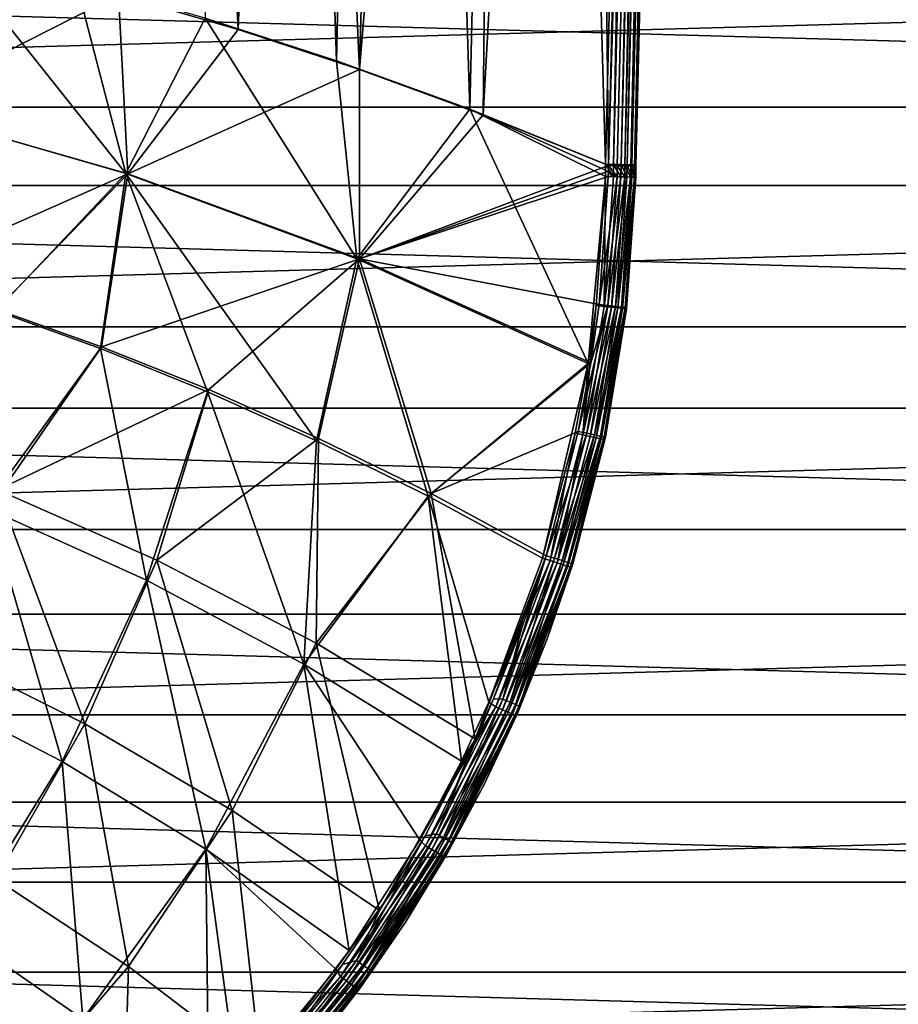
# Model space of a CAD drawing. Header units: millimetres. Extents: x -100 to 100, y -64 to 136.
# Tile 22 of 256: x 12 to 25, y -54 to -39. Entities that reach past the tile are written whole.
import ezdxf

# ---------------------------------------------------------------- set-up
doc = ezdxf.new("R2010")
doc.units = ezdxf.units.MM
doc.header["$LTSCALE"] = 159.143519
for name, color, linetype in [('397', 7, 'CONTINUOUS'), ('407', 7, 'CONTINUOUS'), ('475', 7, 'CONTINUOUS'), ('476', 7, 'CONTINUOUS'), ('505', 7, 'CONTINUOUS'), ('506', 7, 'CONTINUOUS'), ('507', 7, 'CONTINUOUS'), ('510', 7, 'CONTINUOUS'), ('511', 7, 'CONTINUOUS'), ('512', 7, 'CONTINUOUS'), ('515', 7, 'CONTINUOUS'), ('524', 7, 'CONTINUOUS'), ('525', 7, 'CONTINUOUS'), ('526', 7, 'CONTINUOUS'), ('528', 7, 'CONTINUOUS'), ('529', 7, 'CONTINUOUS'), ('530', 7, 'CONTINUOUS'), ('531', 7, 'CONTINUOUS')]:
    doc.layers.add(name, color=color, linetype=linetype)

msp = doc.modelspace()

# ---------------------------------------------------------------- linework, layer by layer
at = {"layer": '397', "color": 7, "linetype": 'CONTINUOUS', "true_color": 0xaaaaaa}
for points in [[(-61.728, -41.6, 45.7), (65.97, -38.017, 45.7), (-65.97, -38.017, 45.7), (-61.728, -41.6, 45.7)], [(61.728, -41.6, 45.7), (65.97, -38.017, 45.7), (-61.728, -41.6, 45.7), (61.728, -41.6, 45.7)], [(-57.29, -44.939, 45.7), (61.728, -41.6, 45.7), (-61.728, -41.6, 45.7), (-57.29, -44.939, 45.7)], [(57.29, -44.939, 45.7), (61.728, -41.6, 45.7), (-57.29, -44.939, 45.7), (57.29, -44.939, 45.7)], [(-52.673, -48.025, 45.7), (57.29, -44.939, 45.7), (-57.29, -44.939, 45.7), (-52.673, -48.025, 45.7)], [(52.673, -48.025, 45.7), (57.29, -44.939, 45.7), (-52.673, -48.025, 45.7), (52.673, -48.025, 45.7)], [(-47.89, -50.846, 45.7), (52.673, -48.025, 45.7), (-52.673, -48.025, 45.7), (-47.89, -50.846, 45.7)], [(47.89, -50.846, 45.7), (52.673, -48.025, 45.7), (-47.89, -50.846, 45.7), (47.89, -50.846, 45.7)], [(-42.956, -53.395, 45.7), (47.89, -50.846, 45.7), (-47.89, -50.846, 45.7), (-42.956, -53.395, 45.7)], [(42.956, -53.395, 45.7), (47.89, -50.846, 45.7), (-42.956, -53.395, 45.7), (42.956, -53.395, 45.7)], [(-37.887, -55.663, 45.7), (42.956, -53.395, 45.7), (-42.956, -53.395, 45.7), (-37.887, -55.663, 45.7)], [(37.887, -55.663, 45.7), (42.956, -53.395, 45.7), (-37.887, -55.663, 45.7), (37.887, -55.663, 45.7)]]:
    msp.add_3dface(points, dxfattribs=at)
at = {"layer": '407', "color": 7, "linetype": 'CONTINUOUS'}
for points in [[(-60.79, -40.428, 36.7), (-64.969, -36.9, 36.7), (60.79, -40.428, 36.7), (-60.79, -40.428, 36.7)], [(60.79, -40.428, 36.7), (-64.969, -36.9, 36.7), (64.969, -36.9, 36.7), (60.79, -40.428, 36.7)], [(-56.42, -43.717, 36.7), (-60.79, -40.428, 36.7), (56.42, -43.717, 36.7), (-56.42, -43.717, 36.7)], [(56.42, -43.717, 36.7), (-60.79, -40.428, 36.7), (60.79, -40.428, 36.7), (56.42, -43.717, 36.7)], [(-51.873, -46.756, 36.7), (-56.42, -43.717, 36.7), (51.873, -46.756, 36.7), (-51.873, -46.756, 36.7)], [(51.873, -46.756, 36.7), (-56.42, -43.717, 36.7), (56.42, -43.717, 36.7), (51.873, -46.756, 36.7)], [(-47.163, -49.534, 36.7), (-51.873, -46.756, 36.7), (47.163, -49.534, 36.7), (-47.163, -49.534, 36.7)], [(47.163, -49.534, 36.7), (-51.873, -46.756, 36.7), (51.873, -46.756, 36.7), (47.163, -49.534, 36.7)], [(-42.303, -52.045, 36.7), (-47.163, -49.534, 36.7), (42.303, -52.045, 36.7), (-42.303, -52.045, 36.7)], [(42.303, -52.045, 36.7), (-47.163, -49.534, 36.7), (47.163, -49.534, 36.7), (42.303, -52.045, 36.7)], [(-37.312, -54.278, 36.7), (-42.303, -52.045, 36.7), (37.312, -54.278, 36.7), (-37.312, -54.278, 36.7)], [(37.312, -54.278, 36.7), (-42.303, -52.045, 36.7), (42.303, -52.045, 36.7), (37.312, -54.278, 36.7)]]:
    msp.add_3dface(points, dxfattribs=at)
at = {"layer": '475', "color": 7, "linetype": 'CONTINUOUS', "true_color": 0xaaaaaa}
for points in [[(21.494, -41.474, 100.917), (21.494, -41.474, 104.043), (21.354, -43.451, 104.042), (21.494, -41.474, 100.917)], [(21.356, -43.433, 100.919), (21.494, -41.474, 100.917), (21.354, -43.451, 104.042), (21.356, -43.433, 100.919)], [(21.033, -45.409, 104.041), (21.04, -45.373, 100.921), (21.354, -43.451, 104.042), (21.033, -45.409, 104.041)], [(21.04, -45.373, 100.921), (21.356, -43.433, 100.919), (21.354, -43.451, 104.042), (21.04, -45.373, 100.921)], [(20.533, -47.324, 104.041), (20.55, -47.272, 100.921), (21.033, -45.409, 104.041), (20.533, -47.324, 104.041)], [(20.55, -47.272, 100.921), (21.04, -45.373, 100.921), (21.033, -45.409, 104.041), (20.55, -47.272, 100.921)], [(19.706, -49.547, 104.041), (20.169, -48.398, 100.922), (20.533, -47.324, 104.041), (19.706, -49.547, 104.041)], [(20.169, -48.398, 100.922), (20.55, -47.272, 100.921), (20.533, -47.324, 104.041), (20.169, -48.398, 100.922)], [(19.726, -49.501, 100.922), (20.169, -48.398, 100.922), (19.706, -49.547, 104.041), (19.726, -49.501, 100.922)], [(18.639, -51.666, 104.041), (19.224, -50.578, 100.922), (19.706, -49.547, 104.041), (18.639, -51.666, 104.041)], [(19.224, -50.578, 100.922), (19.726, -49.501, 100.922), (19.706, -49.547, 104.041), (19.224, -50.578, 100.922)], [(18.662, -51.626, 100.922), (19.224, -50.578, 100.922), (18.639, -51.666, 104.041), (18.662, -51.626, 100.922)], [(18.043, -52.642, 100.922), (18.662, -51.626, 100.922), (18.639, -51.666, 104.041), (18.043, -52.642, 100.922)], [(17.345, -53.655, 104.04), (18.043, -52.642, 100.922), (18.639, -51.666, 104.041), (17.345, -53.655, 104.04)], [(17.369, -53.621, 100.923), (18.043, -52.642, 100.922), (17.345, -53.655, 104.04), (17.369, -53.621, 100.923)], [(15.839, -55.488, 104.04), (16.642, -54.562, 100.923), (17.345, -53.655, 104.04), (15.839, -55.488, 104.04)], [(16.642, -54.562, 100.923), (17.369, -53.621, 100.923), (17.345, -53.655, 104.04), (16.642, -54.562, 100.923)]]:
    msp.add_3dface(points, dxfattribs=at)
at = {"layer": '476', "color": 7, "linetype": 'CONTINUOUS', "true_color": 0xaaaaaa}
for points in [[(21.993, -21.014, 104.043), (21.498, -41.292, 104.044), (21.876, -25.808, 100.918), (21.993, -21.014, 104.043)], [(21.876, -25.808, 100.918), (21.498, -41.292, 104.044), (21.498, -41.311, 100.917), (21.876, -25.808, 100.918)], [(21.498, -41.311, 100.917), (21.498, -41.292, 104.044), (21.496, -41.383, 104.043), (21.498, -41.311, 100.917)], [(21.496, -41.392, 100.917), (21.498, -41.311, 100.917), (21.496, -41.383, 104.043), (21.496, -41.392, 100.917)], [(21.494, -41.474, 104.043), (21.496, -41.392, 100.917), (21.496, -41.383, 104.043), (21.494, -41.474, 104.043)], [(21.494, -41.474, 104.043), (21.494, -41.474, 100.917), (21.496, -41.392, 100.917), (21.494, -41.474, 104.043)]]:
    msp.add_3dface(points, dxfattribs=at)
at = {"layer": '505', "color": 7, "linetype": 'CONTINUOUS', "true_color": 0xaaaaaa}
for points in [[(11.908, -43.481, 105.163), (11.802, -46.451, 105.116), (13.477, -44.044, 105.068), (11.908, -43.481, 105.163)], [(11.802, -46.451, 105.116), (14.163, -47.517, 104.953), (13.477, -44.044, 105.068), (11.802, -46.451, 105.116)], [(13.477, -44.044, 105.068), (14.163, -47.517, 104.953), (15.078, -44.691, 104.959), (13.477, -44.044, 105.068)], [(14.163, -47.517, 104.953), (16.523, -48.777, 104.761), (15.078, -44.691, 104.959), (14.163, -47.517, 104.953)], [(15.078, -44.691, 104.959), (16.523, -48.777, 104.761), (16.713, -45.426, 104.836), (15.078, -44.691, 104.959)], [(16.713, -45.426, 104.836), (16.523, -48.777, 104.761), (18.385, -46.257, 104.696), (16.713, -45.426, 104.836)], [(16.523, -48.777, 104.761), (18.885, -50.231, 104.539), (18.385, -46.257, 104.696), (16.523, -48.777, 104.761)], [(19.294, -49.348, 104.539), (20.096, -47.189, 104.539), (18.385, -46.257, 104.696), (19.294, -49.348, 104.539)], [(18.885, -50.231, 104.539), (19.294, -49.348, 104.539), (18.385, -46.257, 104.696), (18.885, -50.231, 104.539)], [(12.902, -50.237, 104.933), (11.802, -46.451, 105.116), (10.752, -49.125, 105.088), (12.902, -50.237, 104.933)], [(14.163, -47.517, 104.953), (11.802, -46.451, 105.116), (12.902, -50.237, 104.933), (14.163, -47.517, 104.953)], [(15.052, -51.551, 104.75), (14.163, -47.517, 104.953), (12.902, -50.237, 104.933), (15.052, -51.551, 104.75)], [(16.523, -48.777, 104.761), (14.163, -47.517, 104.953), (15.052, -51.551, 104.75), (16.523, -48.777, 104.761)], [(17.203, -53.067, 104.539), (16.523, -48.777, 104.761), (15.052, -51.551, 104.75), (17.203, -53.067, 104.539)], [(18.885, -50.231, 104.539), (16.523, -48.777, 104.761), (18.257, -51.411, 104.539), (18.885, -50.231, 104.539)], [(18.257, -51.411, 104.539), (16.523, -48.777, 104.761), (17.203, -53.067, 104.539), (18.257, -51.411, 104.539)], [(12.902, -50.237, 104.933), (10.752, -49.125, 105.088), (11.323, -52.789, 104.9), (12.902, -50.237, 104.933)], [(13.21, -54.096, 104.732), (12.902, -50.237, 104.933), (11.323, -52.789, 104.9), (13.21, -54.096, 104.732)], [(15.052, -51.551, 104.75), (12.902, -50.237, 104.933), (13.21, -54.096, 104.732), (15.052, -51.551, 104.75)], [(15.099, -55.606, 104.538), (15.052, -51.551, 104.75), (13.21, -54.096, 104.732), (15.099, -55.606, 104.538)], [(17.203, -53.067, 104.539), (15.052, -51.551, 104.75), (17, -53.35, 104.539), (17.203, -53.067, 104.539)], [(17, -53.35, 104.539), (15.052, -51.551, 104.75), (15.538, -55.139, 104.539), (17, -53.35, 104.539)], [(15.538, -55.139, 104.539), (15.052, -51.551, 104.75), (15.099, -55.606, 104.538), (15.538, -55.139, 104.539)], [(13.21, -54.096, 104.732), (11.323, -52.789, 104.9), (11.043, -56.367, 104.708), (13.21, -54.096, 104.732)]]:
    msp.add_3dface(points, dxfattribs=at)
at = {"layer": '506', "color": 7, "linetype": 'CONTINUOUS', "true_color": 0xaaaaaa}
for points in [[(10.39, -40.421, 105.26), (13.853, -41.419, 105.073), (11.189, -38.068, 105.229), (10.39, -40.421, 105.26)], [(11.189, -38.068, 105.229), (13.853, -41.419, 105.073), (13.104, -38.539, 105.128), (11.189, -38.068, 105.229)], [(13.104, -38.539, 105.128), (13.853, -41.419, 105.073), (15.044, -39.091, 105.01), (13.104, -38.539, 105.128)], [(13.853, -41.419, 105.073), (17.316, -42.701, 104.833), (15.044, -39.091, 105.01), (13.853, -41.419, 105.073)], [(15.044, -39.091, 105.01), (17.316, -42.701, 104.833), (17.012, -39.729, 104.874), (15.044, -39.091, 105.01)], [(17.012, -39.729, 104.874), (17.316, -42.701, 104.833), (19.011, -40.457, 104.718), (17.012, -39.729, 104.874)], [(11.908, -43.481, 105.163), (13.853, -41.419, 105.073), (10.39, -40.421, 105.26), (11.908, -43.481, 105.163)], [(17.316, -42.701, 104.833), (20.78, -44.27, 104.54), (19.011, -40.457, 104.718), (17.316, -42.701, 104.833)], [(21.041, -41.372, 104.541), (21.043, -41.281, 104.541), (19.011, -40.457, 104.718), (21.041, -41.372, 104.541)], [(21.039, -41.464, 104.541), (21.041, -41.372, 104.541), (19.011, -40.457, 104.718), (21.039, -41.464, 104.541)], [(20.78, -44.27, 104.54), (21.039, -41.464, 104.541), (19.011, -40.457, 104.718), (20.78, -44.27, 104.54)], [(11.908, -43.481, 105.163), (13.477, -44.044, 105.068), (13.853, -41.419, 105.073), (11.908, -43.481, 105.163)], [(13.477, -44.044, 105.068), (15.078, -44.691, 104.959), (13.853, -41.419, 105.073), (13.477, -44.044, 105.068)], [(15.078, -44.691, 104.959), (16.713, -45.426, 104.836), (13.853, -41.419, 105.073), (15.078, -44.691, 104.959)], [(16.713, -45.426, 104.836), (17.316, -42.701, 104.833), (13.853, -41.419, 105.073), (16.713, -45.426, 104.836)], [(20.901, -43.398, 104.54), (21.039, -41.464, 104.541), (20.78, -44.27, 104.54), (20.901, -43.398, 104.54)], [(16.713, -45.426, 104.836), (18.385, -46.257, 104.696), (17.316, -42.701, 104.833), (16.713, -45.426, 104.836)], [(18.385, -46.257, 104.696), (20.78, -44.27, 104.54), (17.316, -42.701, 104.833), (18.385, -46.257, 104.696)], [(18.385, -46.257, 104.696), (20.096, -47.189, 104.539), (20.78, -44.27, 104.54), (18.385, -46.257, 104.696)], [(20.78, -44.27, 104.54), (20.096, -47.189, 104.539), (20.585, -45.314, 104.54), (20.78, -44.27, 104.54)]]:
    msp.add_3dface(points, dxfattribs=at)
at = {"layer": '507', "color": 7, "linetype": 'CONTINUOUS', "true_color": 0xaaaaaa}
for points in [[(17.831, -2.225, 104.872), (19.011, -40.457, 104.718), (19.916, -1.502, 104.716), (17.831, -2.225, 104.872)], [(19.011, -40.457, 104.718), (21.043, -41.281, 104.541), (19.916, -1.502, 104.716), (19.011, -40.457, 104.718)], [(19.916, -1.502, 104.716), (21.043, -41.281, 104.541), (21.535, -21.098, 104.541), (19.916, -1.502, 104.716)], [(15.776, -2.859, 105.008), (17.012, -39.729, 104.874), (17.831, -2.225, 104.872), (15.776, -2.859, 105.008)], [(17.012, -39.729, 104.874), (19.011, -40.457, 104.718), (17.831, -2.225, 104.872), (17.012, -39.729, 104.874)], [(15.044, -39.091, 105.01), (17.012, -39.729, 104.874), (15.776, -2.859, 105.008), (15.044, -39.091, 105.01)]]:
    msp.add_3dface(points, dxfattribs=at)
at = {"layer": '510', "color": 7, "linetype": 'CONTINUOUS', "true_color": 0xaaaaaa}
for points in [[(21.087, -41.301, 100.425), (19.206, -40.541, 100.097), (20.765, -12.396, 100.248), (21.087, -41.301, 100.425)], [(20.765, -12.396, 100.248), (19.206, -40.541, 100.097), (19.475, -14.388, 100.044), (20.765, -12.396, 100.248)], [(21.087, -41.301, 100.425), (20.765, -12.396, 100.248), (21.462, -25.87, 100.426), (21.087, -41.301, 100.425)], [(19.206, -40.541, 100.097), (17.356, -39.863, 99.804), (19.475, -14.388, 100.044), (19.206, -40.541, 100.097)], [(19.475, -14.388, 100.044), (17.356, -39.863, 99.804), (18, -16.243, 99.825), (19.475, -14.388, 100.044)], [(18, -16.243, 99.825), (17.356, -39.863, 99.804), (16.358, -17.942, 99.598), (18, -16.243, 99.825)], [(16.358, -17.942, 99.598), (15.537, -39.263, 99.545), (14.564, -19.469, 99.374), (16.358, -17.942, 99.598)], [(17.356, -39.863, 99.804), (15.537, -39.263, 99.545), (16.358, -17.942, 99.598), (17.356, -39.863, 99.804)], [(15.537, -39.263, 99.545), (13.745, -38.736, 99.318), (14.564, -19.469, 99.374), (15.537, -39.263, 99.545)]]:
    msp.add_3dface(points, dxfattribs=at)
at = {"layer": '511', "color": 7, "linetype": 'CONTINUOUS', "true_color": 0xaaaaaa}
for points in [[(10.229, -37.891, 98.953), (13.745, -38.736, 99.318), (10.412, -40.433, 98.982), (10.229, -37.891, 98.953)], [(10.412, -40.433, 98.982), (13.745, -38.736, 99.318), (13.883, -41.425, 99.357), (10.412, -40.433, 98.982)], [(13.745, -38.736, 99.318), (15.537, -39.263, 99.545), (13.883, -41.425, 99.357), (13.745, -38.736, 99.318)], [(15.537, -39.263, 99.545), (17.356, -39.863, 99.804), (13.883, -41.425, 99.357), (15.537, -39.263, 99.545)], [(13.883, -41.425, 99.357), (17.356, -39.863, 99.804), (17.353, -42.7, 99.838), (13.883, -41.425, 99.357)], [(17.356, -39.863, 99.804), (19.206, -40.541, 100.097), (17.353, -42.7, 99.838), (17.356, -39.863, 99.804)], [(10.412, -40.433, 98.982), (13.883, -41.425, 99.357), (10.368, -42.977, 99.01), (10.412, -40.433, 98.982)], [(19.206, -40.541, 100.097), (21.087, -41.301, 100.425), (17.353, -42.7, 99.838), (19.206, -40.541, 100.097)], [(17.353, -42.7, 99.838), (21.087, -41.301, 100.425), (21.085, -41.383, 100.425), (17.353, -42.7, 99.838)], [(10.368, -42.977, 99.01), (13.883, -41.425, 99.357), (11.916, -43.459, 99.174), (10.368, -42.977, 99.01)], [(11.916, -43.459, 99.174), (13.883, -41.425, 99.357), (13.491, -44.018, 99.364), (11.916, -43.459, 99.174)], [(13.883, -41.425, 99.357), (17.353, -42.7, 99.838), (13.491, -44.018, 99.364), (13.883, -41.425, 99.357)], [(21.082, -41.465, 100.425), (17.353, -42.7, 99.838), (21.085, -41.383, 100.425), (21.082, -41.465, 100.425)], [(20.945, -43.386, 100.427), (17.353, -42.7, 99.838), (21.082, -41.465, 100.425), (20.945, -43.386, 100.427)], [(13.491, -44.018, 99.364), (17.353, -42.7, 99.838), (15.098, -44.66, 99.583), (13.491, -44.018, 99.364)], [(15.098, -44.66, 99.583), (17.353, -42.7, 99.838), (16.743, -45.392, 99.831), (15.098, -44.66, 99.583)], [(16.743, -45.392, 99.831), (17.353, -42.7, 99.838), (18.427, -46.22, 100.112), (16.743, -45.392, 99.831)], [(20.824, -44.259, 100.427), (17.353, -42.7, 99.838), (20.945, -43.386, 100.427), (20.824, -44.259, 100.427)], [(17.353, -42.7, 99.838), (20.824, -44.259, 100.427), (18.427, -46.22, 100.112), (17.353, -42.7, 99.838)], [(18.427, -46.22, 100.112), (20.824, -44.259, 100.427), (20.634, -45.288, 100.428), (18.427, -46.22, 100.112)], [(20.152, -47.15, 100.428), (18.427, -46.22, 100.112), (20.634, -45.288, 100.428), (20.152, -47.15, 100.428)]]:
    msp.add_3dface(points, dxfattribs=at)
at = {"layer": '512', "color": 7, "linetype": 'CONTINUOUS', "true_color": 0xaaaaaa}
for points in [[(11.916, -43.459, 99.174), (13.491, -44.018, 99.364), (11.932, -46.165, 99.268), (11.916, -43.459, 99.174)], [(13.491, -44.018, 99.364), (15.098, -44.66, 99.583), (11.932, -46.165, 99.268), (13.491, -44.018, 99.364)], [(11.932, -46.165, 99.268), (15.098, -44.66, 99.583), (14.318, -47.217, 99.595), (11.932, -46.165, 99.268)], [(15.098, -44.66, 99.583), (16.743, -45.392, 99.831), (14.318, -47.217, 99.595), (15.098, -44.66, 99.583)], [(14.318, -47.217, 99.595), (16.743, -45.392, 99.831), (16.704, -48.461, 99.982), (14.318, -47.217, 99.595)], [(16.743, -45.392, 99.831), (18.427, -46.22, 100.112), (16.704, -48.461, 99.982), (16.743, -45.392, 99.831)], [(11.035, -48.572, 99.312), (11.932, -46.165, 99.268), (13.242, -49.671, 99.627), (11.035, -48.572, 99.312)], [(11.932, -46.165, 99.268), (14.318, -47.217, 99.595), (13.242, -49.671, 99.627), (11.932, -46.165, 99.268)], [(16.704, -48.461, 99.982), (18.427, -46.22, 100.112), (19.091, -49.896, 100.429), (16.704, -48.461, 99.982)], [(18.427, -46.22, 100.112), (20.152, -47.15, 100.428), (19.091, -49.896, 100.429), (18.427, -46.22, 100.112)], [(13.242, -49.671, 99.627), (14.318, -47.217, 99.595), (15.449, -50.971, 99.999), (13.242, -49.671, 99.627)], [(14.318, -47.217, 99.595), (16.704, -48.461, 99.982), (15.449, -50.971, 99.999), (14.318, -47.217, 99.595)], [(19.091, -49.896, 100.429), (20.152, -47.15, 100.428), (19.362, -49.295, 100.429), (19.091, -49.896, 100.429)], [(19.362, -49.295, 100.429), (20.152, -47.15, 100.428), (19.786, -48.232, 100.429), (19.362, -49.295, 100.429)], [(15.449, -50.971, 99.999), (16.704, -48.461, 99.982), (17.657, -52.471, 100.429), (15.449, -50.971, 99.999)], [(16.704, -48.461, 99.982), (19.091, -49.896, 100.429), (17.657, -52.471, 100.429), (16.704, -48.461, 99.982)], [(11.035, -48.572, 99.312), (13.242, -49.671, 99.627), (11.908, -51.998, 99.679), (11.035, -48.572, 99.312)], [(11.908, -51.998, 99.679), (13.242, -49.671, 99.627), (13.893, -53.308, 100.028), (11.908, -51.998, 99.679)], [(13.242, -49.671, 99.627), (15.449, -50.971, 99.999), (13.893, -53.308, 100.028), (13.242, -49.671, 99.627)], [(19.091, -49.896, 100.429), (18.341, -51.348, 100.429), (17.657, -52.471, 100.429), (19.091, -49.896, 100.429)], [(13.893, -53.308, 100.028), (15.449, -50.971, 99.999), (15.878, -54.82, 100.43), (13.893, -53.308, 100.028)], [(15.449, -50.971, 99.999), (17.657, -52.471, 100.429), (15.878, -54.82, 100.43), (15.449, -50.971, 99.999)], [(11.908, -51.998, 99.679), (13.893, -53.308, 100.028), (12.064, -55.438, 100.067), (11.908, -51.998, 99.679)], [(17.657, -52.471, 100.429), (17.103, -53.279, 100.429), (15.878, -54.82, 100.43), (17.657, -52.471, 100.429)], [(12.064, -55.438, 100.067), (13.893, -53.308, 100.028), (13.788, -56.899, 100.43), (12.064, -55.438, 100.067)], [(13.893, -53.308, 100.028), (15.878, -54.82, 100.43), (13.788, -56.899, 100.43), (13.893, -53.308, 100.028)]]:
    msp.add_3dface(points, dxfattribs=at)
at = {"layer": '515', "color": 7, "linetype": 'CONTINUOUS', "true_color": 0xaaaaaa}
for points in [[(22.032, -0.687, 104.541), (21.535, -21.098, 104.541), (21.163, -41.284, 104.515), (22.032, -0.687, 104.541)], [(22.032, -0.687, 104.541), (21.163, -41.284, 104.515), (22.153, -0.69, 104.515), (22.032, -0.687, 104.541)], [(21.163, -41.284, 104.515), (21.274, -41.286, 104.461), (22.153, -0.69, 104.515), (21.163, -41.284, 104.515)], [(22.153, -0.69, 104.515), (21.274, -41.286, 104.461), (22.263, -0.693, 104.46), (22.153, -0.69, 104.515)], [(21.274, -41.286, 104.461), (21.367, -41.288, 104.381), (22.263, -0.693, 104.46), (21.274, -41.286, 104.461)], [(22.263, -0.693, 104.46), (21.367, -41.288, 104.381), (22.357, -0.695, 104.38), (22.263, -0.693, 104.46)], [(21.367, -41.288, 104.381), (21.438, -41.29, 104.28), (22.357, -0.695, 104.38), (21.367, -41.288, 104.381)], [(22.357, -0.695, 104.38), (21.438, -41.29, 104.28), (22.429, -0.697, 104.28), (22.357, -0.695, 104.38)], [(21.438, -41.29, 104.28), (21.483, -41.291, 104.166), (22.429, -0.697, 104.28), (21.438, -41.29, 104.28)], [(22.429, -0.697, 104.28), (21.483, -41.291, 104.166), (22.473, -0.698, 104.165), (22.429, -0.697, 104.28)], [(21.483, -41.291, 104.166), (21.498, -41.292, 104.044), (22.473, -0.698, 104.165), (21.483, -41.291, 104.166)], [(21.498, -41.292, 104.044), (21.993, -21.014, 104.043), (22.473, -0.698, 104.165), (21.498, -41.292, 104.044)], [(21.535, -21.098, 104.541), (21.043, -41.281, 104.541), (21.163, -41.284, 104.515), (21.535, -21.098, 104.541)]]:
    msp.add_3dface(points, dxfattribs=at)
at = {"layer": '524', "color": 7, "linetype": 'CONTINUOUS', "true_color": 0xaaaaaa}
for points in [[(20.096, -47.189, 104.539), (19.294, -49.348, 104.539), (20.211, -47.224, 104.514), (20.096, -47.189, 104.539)], [(19.294, -49.348, 104.539), (19.396, -49.414, 104.514), (20.211, -47.224, 104.514), (19.294, -49.348, 104.539)], [(19.396, -49.414, 104.514), (20.317, -47.257, 104.459), (20.211, -47.224, 104.514), (19.396, -49.414, 104.514)], [(19.498, -49.459, 104.459), (20.317, -47.257, 104.459), (19.396, -49.414, 104.514), (19.498, -49.459, 104.459)], [(19.498, -49.459, 104.459), (20.408, -47.285, 104.379), (20.317, -47.257, 104.459), (19.498, -49.459, 104.459)], [(19.585, -49.496, 104.379), (20.408, -47.285, 104.379), (19.498, -49.459, 104.459), (19.585, -49.496, 104.379)], [(19.585, -49.496, 104.379), (20.476, -47.307, 104.278), (20.408, -47.285, 104.379), (19.585, -49.496, 104.379)], [(19.65, -49.525, 104.278), (20.476, -47.307, 104.278), (19.585, -49.496, 104.379), (19.65, -49.525, 104.278)], [(19.65, -49.525, 104.278), (20.519, -47.32, 104.163), (20.476, -47.307, 104.278), (19.65, -49.525, 104.278)], [(19.692, -49.543, 104.163), (20.519, -47.32, 104.163), (19.65, -49.525, 104.278), (19.692, -49.543, 104.163)], [(19.692, -49.543, 104.163), (20.533, -47.324, 104.041), (20.519, -47.32, 104.163), (19.692, -49.543, 104.163)], [(19.706, -49.547, 104.041), (20.533, -47.324, 104.041), (19.692, -49.543, 104.163), (19.706, -49.547, 104.041)], [(18.885, -50.231, 104.539), (18.257, -51.411, 104.539), (19.396, -49.414, 104.514), (18.885, -50.231, 104.539)], [(18.257, -51.411, 104.539), (18.345, -51.5, 104.513), (19.396, -49.414, 104.514), (18.257, -51.411, 104.539)], [(18.345, -51.5, 104.513), (19.498, -49.459, 104.459), (19.396, -49.414, 104.514), (18.345, -51.5, 104.513)], [(19.294, -49.348, 104.539), (18.885, -50.231, 104.539), (19.396, -49.414, 104.514), (19.294, -49.348, 104.539)], [(18.441, -51.556, 104.459), (19.498, -49.459, 104.459), (18.345, -51.5, 104.513), (18.441, -51.556, 104.459)], [(18.441, -51.556, 104.459), (19.585, -49.496, 104.379), (19.498, -49.459, 104.459), (18.441, -51.556, 104.459)], [(18.523, -51.603, 104.379), (19.585, -49.496, 104.379), (18.441, -51.556, 104.459), (18.523, -51.603, 104.379)], [(18.523, -51.603, 104.379), (19.65, -49.525, 104.278), (19.585, -49.496, 104.379), (18.523, -51.603, 104.379)], [(18.585, -51.639, 104.278), (19.65, -49.525, 104.278), (18.523, -51.603, 104.379), (18.585, -51.639, 104.278)], [(18.585, -51.639, 104.278), (19.692, -49.543, 104.163), (19.65, -49.525, 104.278), (18.585, -51.639, 104.278)], [(18.624, -51.661, 104.163), (19.692, -49.543, 104.163), (18.585, -51.639, 104.278), (18.624, -51.661, 104.163)], [(18.624, -51.661, 104.163), (18.639, -51.666, 104.041), (19.692, -49.543, 104.163), (18.624, -51.661, 104.163)], [(18.639, -51.666, 104.041), (19.706, -49.547, 104.041), (19.692, -49.543, 104.163), (18.639, -51.666, 104.041)], [(17.203, -53.067, 104.539), (17, -53.35, 104.539), (18.345, -51.5, 104.513), (17.203, -53.067, 104.539)], [(17, -53.35, 104.539), (17.07, -53.458, 104.513), (18.345, -51.5, 104.513), (17, -53.35, 104.539)], [(17.07, -53.458, 104.513), (18.441, -51.556, 104.459), (18.345, -51.5, 104.513), (17.07, -53.458, 104.513)], [(18.257, -51.411, 104.539), (17.203, -53.067, 104.539), (18.345, -51.5, 104.513), (18.257, -51.411, 104.539)], [(17.16, -53.524, 104.459), (18.441, -51.556, 104.459), (17.07, -53.458, 104.513), (17.16, -53.524, 104.459)], [(17.16, -53.524, 104.459), (18.523, -51.603, 104.379), (18.441, -51.556, 104.459), (17.16, -53.524, 104.459)], [(17.236, -53.58, 104.379), (18.523, -51.603, 104.379), (17.16, -53.524, 104.459), (17.236, -53.58, 104.379)], [(17.236, -53.58, 104.379), (18.585, -51.639, 104.278), (18.523, -51.603, 104.379), (17.236, -53.58, 104.379)], [(17.294, -53.622, 104.278), (18.585, -51.639, 104.278), (17.236, -53.58, 104.379), (17.294, -53.622, 104.278)], [(17.294, -53.622, 104.278), (18.624, -51.661, 104.163), (18.585, -51.639, 104.278), (17.294, -53.622, 104.278)], [(17.33, -53.649, 104.163), (18.624, -51.661, 104.163), (17.294, -53.622, 104.278), (17.33, -53.649, 104.163)], [(17.33, -53.649, 104.163), (17.345, -53.655, 104.04), (18.624, -51.661, 104.163), (17.33, -53.649, 104.163)], [(17.345, -53.655, 104.04), (18.639, -51.666, 104.041), (18.624, -51.661, 104.163), (17.345, -53.655, 104.04)], [(17, -53.35, 104.539), (15.538, -55.139, 104.539), (17.07, -53.458, 104.513), (17, -53.35, 104.539)], [(15.538, -55.139, 104.539), (15.588, -55.263, 104.513), (17.07, -53.458, 104.513), (15.538, -55.139, 104.539)], [(15.588, -55.263, 104.513), (17.16, -53.524, 104.459), (17.07, -53.458, 104.513), (15.588, -55.263, 104.513)], [(15.67, -55.338, 104.459), (17.16, -53.524, 104.459), (15.588, -55.263, 104.513), (15.67, -55.338, 104.459)], [(15.67, -55.338, 104.459), (17.236, -53.58, 104.379), (17.16, -53.524, 104.459), (15.67, -55.338, 104.459)], [(15.739, -55.402, 104.379), (17.236, -53.58, 104.379), (15.67, -55.338, 104.459), (15.739, -55.402, 104.379)], [(15.739, -55.402, 104.379), (17.294, -53.622, 104.278), (17.236, -53.58, 104.379), (15.739, -55.402, 104.379)], [(15.792, -55.451, 104.278), (17.294, -53.622, 104.278), (15.739, -55.402, 104.379), (15.792, -55.451, 104.278)], [(15.792, -55.451, 104.278), (17.33, -53.649, 104.163), (17.294, -53.622, 104.278), (15.792, -55.451, 104.278)], [(15.825, -55.481, 104.163), (17.33, -53.649, 104.163), (15.792, -55.451, 104.278), (15.825, -55.481, 104.163)], [(15.825, -55.481, 104.163), (15.839, -55.488, 104.04), (17.33, -53.649, 104.163), (15.825, -55.481, 104.163)], [(15.839, -55.488, 104.04), (17.345, -53.655, 104.04), (17.33, -53.649, 104.163), (15.839, -55.488, 104.04)]]:
    msp.add_3dface(points, dxfattribs=at)
at = {"layer": '525', "color": 7, "linetype": 'CONTINUOUS', "true_color": 0xaaaaaa}
for points in [[(21.039, -41.464, 104.541), (20.901, -43.398, 104.54), (21.02, -43.412, 104.514), (21.039, -41.464, 104.541)], [(21.039, -41.464, 104.541), (21.02, -43.412, 104.514), (21.159, -41.467, 104.515), (21.039, -41.464, 104.541)], [(21.159, -41.467, 104.515), (21.02, -43.412, 104.514), (21.269, -41.469, 104.461), (21.159, -41.467, 104.515)], [(21.02, -43.412, 104.514), (21.13, -43.425, 104.46), (21.269, -41.469, 104.461), (21.02, -43.412, 104.514)], [(21.269, -41.469, 104.461), (21.13, -43.425, 104.46), (21.363, -41.471, 104.381), (21.269, -41.469, 104.461)], [(21.13, -43.425, 104.46), (21.224, -43.436, 104.38), (21.363, -41.471, 104.381), (21.13, -43.425, 104.46)], [(21.363, -41.471, 104.381), (21.224, -43.436, 104.38), (21.434, -41.473, 104.28), (21.363, -41.471, 104.381)], [(21.224, -43.436, 104.38), (21.295, -43.444, 104.28), (21.434, -41.473, 104.28), (21.224, -43.436, 104.38)], [(21.434, -41.473, 104.28), (21.295, -43.444, 104.28), (21.478, -41.474, 104.166), (21.434, -41.473, 104.28)], [(21.295, -43.444, 104.28), (21.339, -43.449, 104.165), (21.478, -41.474, 104.166), (21.295, -43.444, 104.28)], [(21.354, -43.451, 104.042), (21.494, -41.474, 104.043), (21.339, -43.449, 104.165), (21.354, -43.451, 104.042)], [(21.339, -43.449, 104.165), (21.494, -41.474, 104.043), (21.478, -41.474, 104.166), (21.339, -43.449, 104.165)], [(20.901, -43.398, 104.54), (20.78, -44.27, 104.54), (20.703, -45.339, 104.514), (20.901, -43.398, 104.54)], [(21.02, -43.412, 104.514), (20.901, -43.398, 104.54), (20.703, -45.339, 104.514), (21.02, -43.412, 104.514)], [(21.13, -43.425, 104.46), (21.02, -43.412, 104.514), (20.703, -45.339, 104.514), (21.13, -43.425, 104.46)], [(20.812, -45.362, 104.459), (21.13, -43.425, 104.46), (20.703, -45.339, 104.514), (20.812, -45.362, 104.459)], [(21.224, -43.436, 104.38), (21.13, -43.425, 104.46), (20.812, -45.362, 104.459), (21.224, -43.436, 104.38)], [(20.904, -45.381, 104.38), (21.224, -43.436, 104.38), (20.812, -45.362, 104.459), (20.904, -45.381, 104.38)], [(21.295, -43.444, 104.28), (21.224, -43.436, 104.38), (20.904, -45.381, 104.38), (21.295, -43.444, 104.28)], [(20.974, -45.396, 104.279), (21.295, -43.444, 104.28), (20.904, -45.381, 104.38), (20.974, -45.396, 104.279)], [(21.339, -43.449, 104.165), (21.295, -43.444, 104.28), (20.974, -45.396, 104.279), (21.339, -43.449, 104.165)], [(21.018, -45.405, 104.164), (21.339, -43.449, 104.165), (20.974, -45.396, 104.279), (21.018, -45.405, 104.164)], [(21.354, -43.451, 104.042), (21.339, -43.449, 104.165), (21.018, -45.405, 104.164), (21.354, -43.451, 104.042)], [(21.033, -45.409, 104.041), (21.354, -43.451, 104.042), (21.018, -45.405, 104.164), (21.033, -45.409, 104.041)], [(20.78, -44.27, 104.54), (20.585, -45.314, 104.54), (20.703, -45.339, 104.514), (20.78, -44.27, 104.54)], [(20.585, -45.314, 104.54), (20.096, -47.189, 104.539), (20.211, -47.224, 104.514), (20.585, -45.314, 104.54)], [(20.585, -45.314, 104.54), (20.211, -47.224, 104.514), (20.703, -45.339, 104.514), (20.585, -45.314, 104.54)], [(20.211, -47.224, 104.514), (20.317, -47.257, 104.459), (20.703, -45.339, 104.514), (20.211, -47.224, 104.514)], [(20.317, -47.257, 104.459), (20.812, -45.362, 104.459), (20.703, -45.339, 104.514), (20.317, -47.257, 104.459)], [(20.317, -47.257, 104.459), (20.904, -45.381, 104.38), (20.812, -45.362, 104.459), (20.317, -47.257, 104.459)], [(20.317, -47.257, 104.459), (20.408, -47.285, 104.379), (20.904, -45.381, 104.38), (20.317, -47.257, 104.459)], [(20.408, -47.285, 104.379), (20.974, -45.396, 104.279), (20.904, -45.381, 104.38), (20.408, -47.285, 104.379)], [(20.408, -47.285, 104.379), (20.476, -47.307, 104.278), (20.974, -45.396, 104.279), (20.408, -47.285, 104.379)], [(20.476, -47.307, 104.278), (21.018, -45.405, 104.164), (20.974, -45.396, 104.279), (20.476, -47.307, 104.278)], [(20.476, -47.307, 104.278), (20.519, -47.32, 104.163), (21.018, -45.405, 104.164), (20.476, -47.307, 104.278)], [(20.519, -47.32, 104.163), (21.033, -45.409, 104.041), (21.018, -45.405, 104.164), (20.519, -47.32, 104.163)], [(20.533, -47.324, 104.041), (21.033, -45.409, 104.041), (20.519, -47.32, 104.163), (20.533, -47.324, 104.041)]]:
    msp.add_3dface(points, dxfattribs=at)
at = {"layer": '526', "color": 7, "linetype": 'CONTINUOUS', "true_color": 0xaaaaaa}
for points in [[(21.043, -41.281, 104.541), (21.041, -41.372, 104.541), (21.159, -41.467, 104.515), (21.043, -41.281, 104.541)], [(21.163, -41.284, 104.515), (21.043, -41.281, 104.541), (21.159, -41.467, 104.515), (21.163, -41.284, 104.515)], [(21.163, -41.284, 104.515), (21.159, -41.467, 104.515), (21.269, -41.469, 104.461), (21.163, -41.284, 104.515)], [(21.274, -41.286, 104.461), (21.163, -41.284, 104.515), (21.269, -41.469, 104.461), (21.274, -41.286, 104.461)], [(21.274, -41.286, 104.461), (21.269, -41.469, 104.461), (21.363, -41.471, 104.381), (21.274, -41.286, 104.461)], [(21.367, -41.288, 104.381), (21.274, -41.286, 104.461), (21.363, -41.471, 104.381), (21.367, -41.288, 104.381)], [(21.367, -41.288, 104.381), (21.363, -41.471, 104.381), (21.434, -41.473, 104.28), (21.367, -41.288, 104.381)], [(21.438, -41.29, 104.28), (21.367, -41.288, 104.381), (21.434, -41.473, 104.28), (21.438, -41.29, 104.28)], [(21.438, -41.29, 104.28), (21.434, -41.473, 104.28), (21.478, -41.474, 104.166), (21.438, -41.29, 104.28)], [(21.483, -41.291, 104.166), (21.438, -41.29, 104.28), (21.478, -41.474, 104.166), (21.483, -41.291, 104.166)], [(21.494, -41.474, 104.043), (21.483, -41.291, 104.166), (21.478, -41.474, 104.166), (21.494, -41.474, 104.043)], [(21.494, -41.474, 104.043), (21.496, -41.383, 104.043), (21.483, -41.291, 104.166), (21.494, -41.474, 104.043)], [(21.496, -41.383, 104.043), (21.498, -41.292, 104.044), (21.483, -41.291, 104.166), (21.496, -41.383, 104.043)], [(21.041, -41.372, 104.541), (21.039, -41.464, 104.541), (21.159, -41.467, 104.515), (21.041, -41.372, 104.541)]]:
    msp.add_3dface(points, dxfattribs=at)
at = {"layer": '528', "color": 7, "linetype": 'CONTINUOUS', "true_color": 0xaaaaaa}
for points in [[(21.087, -41.301, 100.425), (21.462, -25.87, 100.426), (21.973, -10.33, 100.469), (21.087, -41.301, 100.425)], [(21.087, -41.301, 100.425), (21.973, -10.33, 100.469), (21.218, -41.304, 100.468), (21.087, -41.301, 100.425)], [(21.218, -41.304, 100.468), (21.973, -10.33, 100.469), (21.333, -41.307, 100.546), (21.218, -41.304, 100.468)], [(21.973, -10.33, 100.469), (22.088, -10.333, 100.547), (21.333, -41.307, 100.546), (21.973, -10.33, 100.469)], [(21.333, -41.307, 100.546), (22.088, -10.333, 100.547), (21.422, -41.309, 100.653), (21.333, -41.307, 100.546)], [(22.088, -10.333, 100.547), (22.177, -10.335, 100.654), (21.422, -41.309, 100.653), (22.088, -10.333, 100.547)], [(21.422, -41.309, 100.653), (22.177, -10.335, 100.654), (21.478, -41.31, 100.78), (21.422, -41.309, 100.653)], [(22.177, -10.335, 100.654), (22.234, -10.337, 100.781), (21.478, -41.31, 100.78), (22.177, -10.335, 100.654)], [(22.234, -10.337, 100.781), (21.498, -41.311, 100.917), (21.478, -41.31, 100.78), (22.234, -10.337, 100.781)], [(21.498, -41.311, 100.917), (22.234, -10.337, 100.781), (21.876, -25.808, 100.918), (21.498, -41.311, 100.917)]]:
    msp.add_3dface(points, dxfattribs=at)
at = {"layer": '529', "color": 7, "linetype": 'CONTINUOUS', "true_color": 0xaaaaaa}
for points in [[(21.087, -41.301, 100.425), (21.214, -41.468, 100.468), (21.085, -41.383, 100.425), (21.087, -41.301, 100.425)], [(21.087, -41.301, 100.425), (21.218, -41.304, 100.468), (21.214, -41.468, 100.468), (21.087, -41.301, 100.425)], [(21.214, -41.468, 100.468), (21.218, -41.304, 100.468), (21.329, -41.471, 100.546), (21.214, -41.468, 100.468)], [(21.218, -41.304, 100.468), (21.333, -41.307, 100.546), (21.329, -41.471, 100.546), (21.218, -41.304, 100.468)], [(21.329, -41.471, 100.546), (21.333, -41.307, 100.546), (21.418, -41.473, 100.653), (21.329, -41.471, 100.546)], [(21.333, -41.307, 100.546), (21.422, -41.309, 100.653), (21.418, -41.473, 100.653), (21.333, -41.307, 100.546)], [(21.418, -41.473, 100.653), (21.422, -41.309, 100.653), (21.474, -41.474, 100.78), (21.418, -41.473, 100.653)], [(21.422, -41.309, 100.653), (21.478, -41.31, 100.78), (21.474, -41.474, 100.78), (21.422, -41.309, 100.653)], [(21.478, -41.31, 100.78), (21.498, -41.311, 100.917), (21.474, -41.474, 100.78), (21.478, -41.31, 100.78)], [(21.498, -41.311, 100.917), (21.496, -41.392, 100.917), (21.474, -41.474, 100.78), (21.498, -41.311, 100.917)], [(21.082, -41.465, 100.425), (21.085, -41.383, 100.425), (21.214, -41.468, 100.468), (21.082, -41.465, 100.425)], [(21.496, -41.392, 100.917), (21.494, -41.474, 100.917), (21.474, -41.474, 100.78), (21.496, -41.392, 100.917)]]:
    msp.add_3dface(points, dxfattribs=at)
at = {"layer": '530', "color": 7, "linetype": 'CONTINUOUS', "true_color": 0xaaaaaa}
for points in [[(20.945, -43.386, 100.427), (21.082, -41.465, 100.425), (21.214, -41.468, 100.468), (20.945, -43.386, 100.427)], [(20.945, -43.386, 100.427), (21.214, -41.468, 100.468), (21.077, -43.401, 100.47), (20.945, -43.386, 100.427)], [(21.214, -41.468, 100.468), (21.329, -41.471, 100.546), (21.077, -43.401, 100.47), (21.214, -41.468, 100.468)], [(21.077, -43.401, 100.47), (21.329, -41.471, 100.546), (21.192, -43.414, 100.548), (21.077, -43.401, 100.47)], [(21.329, -41.471, 100.546), (21.418, -41.473, 100.653), (21.192, -43.414, 100.548), (21.329, -41.471, 100.546)], [(21.192, -43.414, 100.548), (21.418, -41.473, 100.653), (21.281, -43.424, 100.654), (21.192, -43.414, 100.548)], [(21.418, -41.473, 100.653), (21.474, -41.474, 100.78), (21.281, -43.424, 100.654), (21.418, -41.473, 100.653)], [(21.281, -43.424, 100.654), (21.474, -41.474, 100.78), (21.337, -43.431, 100.781), (21.281, -43.424, 100.654)], [(21.494, -41.474, 100.917), (21.356, -43.433, 100.919), (21.337, -43.431, 100.781), (21.494, -41.474, 100.917)], [(21.474, -41.474, 100.78), (21.494, -41.474, 100.917), (21.337, -43.431, 100.781), (21.474, -41.474, 100.78)], [(20.824, -44.259, 100.427), (20.945, -43.386, 100.427), (21.077, -43.401, 100.47), (20.824, -44.259, 100.427)], [(20.634, -45.288, 100.428), (20.824, -44.259, 100.427), (21.077, -43.401, 100.47), (20.634, -45.288, 100.428)], [(20.634, -45.288, 100.428), (21.077, -43.401, 100.47), (20.764, -45.315, 100.471), (20.634, -45.288, 100.428)], [(21.077, -43.401, 100.47), (21.192, -43.414, 100.548), (20.764, -45.315, 100.471), (21.077, -43.401, 100.47)], [(20.764, -45.315, 100.471), (21.192, -43.414, 100.548), (20.877, -45.339, 100.548), (20.764, -45.315, 100.471)], [(21.192, -43.414, 100.548), (21.281, -43.424, 100.654), (20.877, -45.339, 100.548), (21.192, -43.414, 100.548)], [(20.877, -45.339, 100.548), (21.281, -43.424, 100.654), (20.965, -45.357, 100.655), (20.877, -45.339, 100.548)], [(21.281, -43.424, 100.654), (21.337, -43.431, 100.781), (20.965, -45.357, 100.655), (21.281, -43.424, 100.654)], [(20.965, -45.357, 100.655), (21.337, -43.431, 100.781), (21.021, -45.369, 100.783), (20.965, -45.357, 100.655)], [(21.337, -43.431, 100.781), (21.356, -43.433, 100.919), (21.021, -45.369, 100.783), (21.337, -43.431, 100.781)], [(21.356, -43.433, 100.919), (21.04, -45.373, 100.921), (21.021, -45.369, 100.783), (21.356, -43.433, 100.919)], [(20.152, -47.15, 100.428), (20.634, -45.288, 100.428), (20.764, -45.315, 100.471), (20.152, -47.15, 100.428)], [(20.152, -47.15, 100.428), (20.764, -45.315, 100.471), (20.279, -47.189, 100.471), (20.152, -47.15, 100.428)], [(20.764, -45.315, 100.471), (20.877, -45.339, 100.548), (20.279, -47.189, 100.471), (20.764, -45.315, 100.471)], [(20.279, -47.189, 100.471), (20.877, -45.339, 100.548), (20.391, -47.223, 100.549), (20.279, -47.189, 100.471)], [(20.877, -45.339, 100.548), (20.965, -45.357, 100.655), (20.391, -47.223, 100.549), (20.877, -45.339, 100.548)], [(20.391, -47.223, 100.549), (20.965, -45.357, 100.655), (20.477, -47.25, 100.656), (20.391, -47.223, 100.549)], [(20.965, -45.357, 100.655), (21.021, -45.369, 100.783), (20.477, -47.25, 100.656), (20.965, -45.357, 100.655)], [(20.477, -47.25, 100.656), (21.021, -45.369, 100.783), (20.531, -47.266, 100.783), (20.477, -47.25, 100.656)], [(21.021, -45.369, 100.783), (21.04, -45.373, 100.921), (20.531, -47.266, 100.783), (21.021, -45.369, 100.783)], [(21.04, -45.373, 100.921), (20.55, -47.272, 100.921), (20.531, -47.266, 100.783), (21.04, -45.373, 100.921)]]:
    msp.add_3dface(points, dxfattribs=at)
at = {"layer": '531', "color": 7, "linetype": 'CONTINUOUS', "true_color": 0xaaaaaa}
for points in [[(19.786, -48.232, 100.429), (20.152, -47.15, 100.428), (19.504, -49.301, 100.471), (19.786, -48.232, 100.429)], [(20.152, -47.15, 100.428), (20.279, -47.189, 100.471), (19.504, -49.301, 100.471), (20.152, -47.15, 100.428)], [(19.504, -49.301, 100.471), (20.279, -47.189, 100.471), (19.612, -49.347, 100.549), (19.504, -49.301, 100.471)], [(20.279, -47.189, 100.471), (20.391, -47.223, 100.549), (19.612, -49.347, 100.549), (20.279, -47.189, 100.471)], [(19.612, -49.347, 100.549), (20.391, -47.223, 100.549), (19.695, -49.382, 100.657), (19.612, -49.347, 100.549)], [(20.391, -47.223, 100.549), (20.477, -47.25, 100.656), (19.695, -49.382, 100.657), (20.391, -47.223, 100.549)], [(19.695, -49.382, 100.657), (20.477, -47.25, 100.656), (19.747, -49.405, 100.785), (19.695, -49.382, 100.657)], [(20.477, -47.25, 100.656), (20.531, -47.266, 100.783), (19.747, -49.405, 100.785), (20.477, -47.25, 100.656)], [(20.531, -47.266, 100.783), (20.169, -48.398, 100.922), (19.747, -49.405, 100.785), (20.531, -47.266, 100.783)], [(20.55, -47.272, 100.921), (20.169, -48.398, 100.922), (20.531, -47.266, 100.783), (20.55, -47.272, 100.921)], [(19.362, -49.295, 100.429), (19.786, -48.232, 100.429), (19.504, -49.301, 100.471), (19.362, -49.295, 100.429)], [(20.169, -48.398, 100.922), (19.726, -49.501, 100.922), (19.747, -49.405, 100.785), (20.169, -48.398, 100.922)], [(19.091, -49.896, 100.429), (19.362, -49.295, 100.429), (18.51, -51.319, 100.472), (19.091, -49.896, 100.429)], [(18.51, -51.319, 100.472), (19.362, -49.295, 100.429), (19.504, -49.301, 100.471), (18.51, -51.319, 100.472)], [(18.51, -51.319, 100.472), (19.504, -49.301, 100.471), (18.612, -51.376, 100.549), (18.51, -51.319, 100.472)], [(18.612, -51.376, 100.549), (19.504, -49.301, 100.471), (19.612, -49.347, 100.549), (18.612, -51.376, 100.549)], [(18.612, -51.376, 100.549), (19.612, -49.347, 100.549), (18.691, -51.42, 100.657), (18.612, -51.376, 100.549)], [(18.691, -51.42, 100.657), (19.612, -49.347, 100.549), (19.695, -49.382, 100.657), (18.691, -51.42, 100.657)], [(18.691, -51.42, 100.657), (19.695, -49.382, 100.657), (18.741, -51.448, 100.785), (18.691, -51.42, 100.657)], [(18.741, -51.448, 100.785), (19.695, -49.382, 100.657), (19.747, -49.405, 100.785), (18.741, -51.448, 100.785)], [(19.224, -50.578, 100.922), (18.741, -51.448, 100.785), (19.747, -49.405, 100.785), (19.224, -50.578, 100.922)], [(19.726, -49.501, 100.922), (19.224, -50.578, 100.922), (19.747, -49.405, 100.785), (19.726, -49.501, 100.922)], [(18.341, -51.348, 100.429), (19.091, -49.896, 100.429), (18.51, -51.319, 100.472), (18.341, -51.348, 100.429)], [(19.224, -50.578, 100.922), (18.662, -51.626, 100.922), (18.741, -51.448, 100.785), (19.224, -50.578, 100.922)], [(17.309, -53.22, 100.472), (18.341, -51.348, 100.429), (18.51, -51.319, 100.472), (17.309, -53.22, 100.472)], [(17.309, -53.22, 100.472), (18.51, -51.319, 100.472), (17.404, -53.287, 100.549), (17.309, -53.22, 100.472)], [(17.657, -52.471, 100.429), (18.341, -51.348, 100.429), (17.309, -53.22, 100.472), (17.657, -52.471, 100.429)], [(17.404, -53.287, 100.549), (18.51, -51.319, 100.472), (18.612, -51.376, 100.549), (17.404, -53.287, 100.549)], [(17.404, -53.287, 100.549), (18.612, -51.376, 100.549), (17.478, -53.339, 100.657), (17.404, -53.287, 100.549)], [(17.478, -53.339, 100.657), (18.612, -51.376, 100.549), (18.691, -51.42, 100.657), (17.478, -53.339, 100.657)], [(17.478, -53.339, 100.657), (18.691, -51.42, 100.657), (17.524, -53.372, 100.784), (17.478, -53.339, 100.657)], [(17.524, -53.372, 100.784), (18.691, -51.42, 100.657), (18.741, -51.448, 100.785), (17.524, -53.372, 100.784)], [(18.043, -52.642, 100.922), (17.524, -53.372, 100.784), (18.741, -51.448, 100.785), (18.043, -52.642, 100.922)], [(18.662, -51.626, 100.922), (18.043, -52.642, 100.922), (18.741, -51.448, 100.785), (18.662, -51.626, 100.922)], [(17.103, -53.279, 100.429), (17.657, -52.471, 100.429), (17.309, -53.22, 100.472), (17.103, -53.279, 100.429)], [(18.043, -52.642, 100.922), (17.369, -53.621, 100.923), (17.524, -53.372, 100.784), (18.043, -52.642, 100.922)], [(15.878, -54.82, 100.43), (17.103, -53.279, 100.429), (15.913, -54.983, 100.472), (15.878, -54.82, 100.43)], [(15.913, -54.983, 100.472), (17.103, -53.279, 100.429), (17.309, -53.22, 100.472), (15.913, -54.983, 100.472)], [(15.913, -54.983, 100.472), (17.309, -53.22, 100.472), (16, -55.06, 100.55), (15.913, -54.983, 100.472)], [(16, -55.06, 100.55), (17.309, -53.22, 100.472), (17.404, -53.287, 100.549), (16, -55.06, 100.55)], [(16, -55.06, 100.55), (17.404, -53.287, 100.549), (16.068, -55.12, 100.657), (16, -55.06, 100.55)], [(16.068, -55.12, 100.657), (17.404, -53.287, 100.549), (17.478, -53.339, 100.657), (16.068, -55.12, 100.657)], [(16.068, -55.12, 100.657), (17.478, -53.339, 100.657), (16.111, -55.157, 100.785), (16.068, -55.12, 100.657)], [(16.111, -55.157, 100.785), (17.478, -53.339, 100.657), (17.524, -53.372, 100.784), (16.111, -55.157, 100.785)], [(16.642, -54.562, 100.923), (16.111, -55.157, 100.785), (17.524, -53.372, 100.784), (16.642, -54.562, 100.923)], [(17.369, -53.621, 100.923), (16.642, -54.562, 100.923), (17.524, -53.372, 100.784), (17.369, -53.621, 100.923)]]:
    msp.add_3dface(points, dxfattribs=at)

doc.saveas('drawing.dxf')
